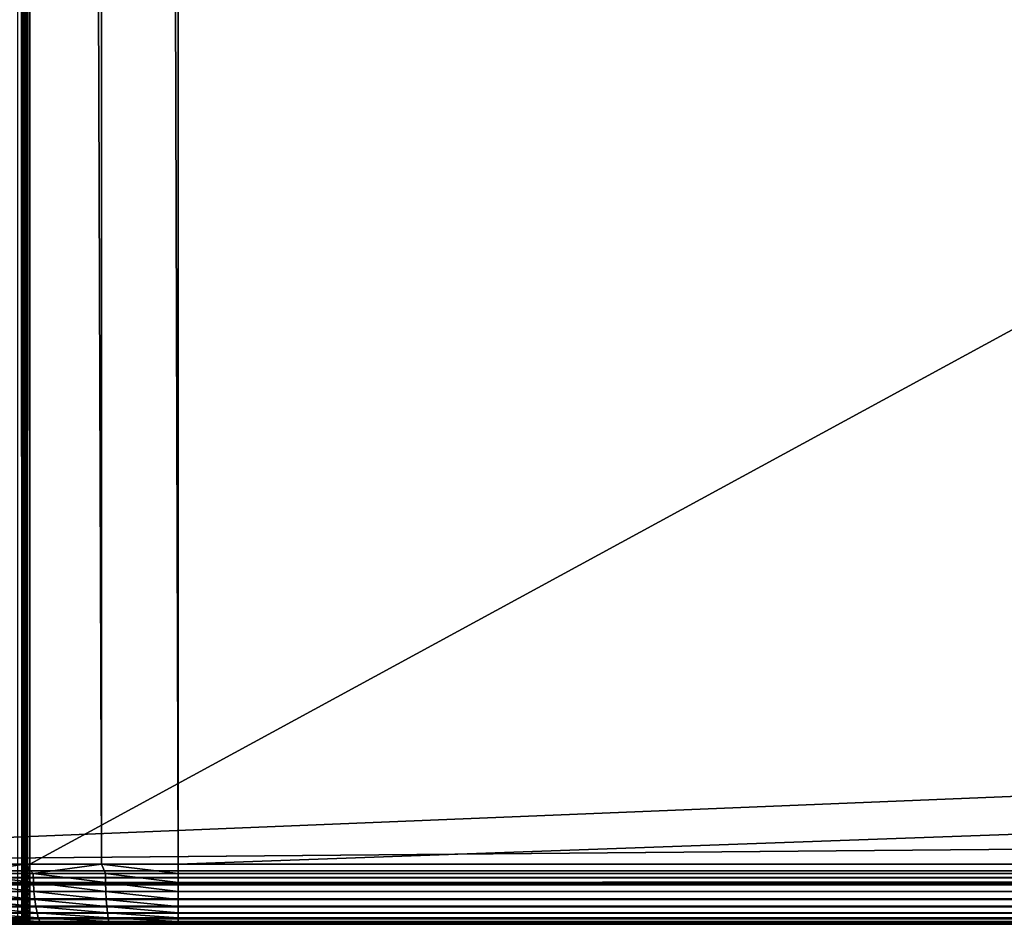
# Model space of a CAD drawing. Extents: x -547 to 547, y 0 to 578.
# Tile 10 of 256: x -529 to -504, y 0 to 23. Entities that reach past the tile are written whole.
import ezdxf

# ---------------------------------------------------------------- set-up
doc = ezdxf.new("R2010")
doc.units = 0
doc.header["$LTSCALE"] = 65.185185
for name, color, linetype in [('1', 7, 'CONTINUOUS'), ('148', 7, 'CONTINUOUS'), ('149', 7, 'CONTINUOUS'), ('20', 7, 'CONTINUOUS'), ('202', 7, 'CONTINUOUS'), ('214', 7, 'CONTINUOUS'), ('234', 7, 'CONTINUOUS'), ('235', 7, 'CONTINUOUS'), ('236', 7, 'CONTINUOUS'), ('3', 7, 'CONTINUOUS'), ('328', 7, 'CONTINUOUS'), ('331', 7, 'CONTINUOUS'), ('332', 7, 'CONTINUOUS'), ('335', 7, 'CONTINUOUS'), ('728', 7, 'CONTINUOUS'), ('729', 7, 'CONTINUOUS'), ('731', 7, 'CONTINUOUS')]:
    doc.layers.add(name, color=color, linetype=linetype)

msp = doc.modelspace()

# ---------------------------------------------------------------- linework, layer by layer
at = {"layer": '1', "color": 7, "linetype": 'CONTINUOUS'}
for points in [[(-529, 0, -50), (-528.7, 0, -50), (-545.5, 0, 41.4), (-529, 0, -50)], [(528.7, 0, -50), (530.5, 0, -50), (-545.5, 0, 41.4), (528.7, 0, -50)], [(528.7, 0, -50), (-545.5, 0, 41.4), (528.7, 0, -66.5), (528.7, 0, -50)], [(530.5, 0, -50), (545.5, 0, 41.4), (-545.5, 0, 41.4), (530.5, 0, -50)], [(-545.5, 0, 41.4), (-528.7, 0, -50), (528.7, 0, -66.5), (-545.5, 0, 41.4)], [(-528.7, 0, -50), (-528.7, 0, -66.5), (528.7, 0, -66.5), (-528.7, 0, -50)]]:
    msp.add_3dface(points, dxfattribs=at)
at = {"layer": '148', "color": 7, "linetype": 'CONTINUOUS'}
for points in [[(-528.9, 551.5, -50.2), (-528.9, 576.5, -50.2), (-528.9, 1.5, -67.8), (-528.9, 551.5, -50.2)], [(-528.9, 1.5, -67.8), (-528.9, 576.5, -50.2), (-528.9, 576.5, -67.8), (-528.9, 1.5, -67.8)], [(-528.9, 551.5, -50), (-528.9, 551.5, -50.2), (-528.9, 1.5, -67.8), (-528.9, 551.5, -50)], [(-528.9, 0.2, -50), (-528.9, 551.5, -50), (-528.9, 0.2, -66.5), (-528.9, 0.2, -50)], [(-528.9, 0.2, -66.5), (-528.9, 551.5, -50), (-528.9, 0.205, -66.613), (-528.9, 0.2, -66.5)], [(-528.9, 0.205, -66.613), (-528.9, 551.5, -50), (-528.9, 0.22, -66.725), (-528.9, 0.205, -66.613)], [(-528.9, 0.22, -66.725), (-528.9, 551.5, -50), (-528.9, 0.244, -66.836), (-528.9, 0.22, -66.725)], [(-528.9, 0.244, -66.836), (-528.9, 551.5, -50), (-528.9, 0.278, -66.944), (-528.9, 0.244, -66.836)], [(-528.9, 0.278, -66.944), (-528.9, 551.5, -50), (-528.9, 0.322, -67.049), (-528.9, 0.278, -66.944)], [(-528.9, 0.322, -67.049), (-528.9, 551.5, -50), (-528.9, 0.374, -67.15), (-528.9, 0.322, -67.049)], [(-528.9, 0.374, -67.15), (-528.9, 551.5, -50), (-528.9, 0.435, -67.246), (-528.9, 0.374, -67.15)], [(-528.9, 0.435, -67.246), (-528.9, 551.5, -50), (-528.9, 0.504, -67.336), (-528.9, 0.435, -67.246)], [(-528.9, 0.504, -67.336), (-528.9, 551.5, -50), (-528.9, 0.581, -67.419), (-528.9, 0.504, -67.336)], [(-528.9, 0.581, -67.419), (-528.9, 551.5, -50), (-528.9, 0.664, -67.496), (-528.9, 0.581, -67.419)], [(-528.9, 0.664, -67.496), (-528.9, 551.5, -50), (-528.9, 0.754, -67.565), (-528.9, 0.664, -67.496)], [(-528.9, 0.754, -67.565), (-528.9, 551.5, -50), (-528.9, 0.85, -67.626), (-528.9, 0.754, -67.565)], [(-528.9, 0.85, -67.626), (-528.9, 551.5, -50), (-528.9, 0.951, -67.678), (-528.9, 0.85, -67.626)], [(-528.9, 0.951, -67.678), (-528.9, 551.5, -50), (-528.9, 1.056, -67.722), (-528.9, 0.951, -67.678)], [(-528.9, 1.056, -67.722), (-528.9, 551.5, -50), (-528.9, 1.164, -67.756), (-528.9, 1.056, -67.722)], [(-528.9, 1.164, -67.756), (-528.9, 551.5, -50), (-528.9, 1.275, -67.78), (-528.9, 1.164, -67.756)], [(-528.9, 1.275, -67.78), (-528.9, 551.5, -50), (-528.9, 1.387, -67.795), (-528.9, 1.275, -67.78)], [(-528.9, 1.387, -67.795), (-528.9, 551.5, -50), (-528.9, 1.5, -67.8), (-528.9, 1.387, -67.795)]]:
    msp.add_3dface(points, dxfattribs=at)
at = {"layer": '149', "color": 7, "linetype": 'CONTINUOUS'}
for points in [[(-529, 551.5, -50), (-528.9, 551.5, -50), (-528.9, 0.2, -50), (-529, 551.5, -50)], [(-529, 0, -50), (-529, 551.5, -50), (-528.9, 0.2, -50), (-529, 0, -50)], [(-529, 0, -50), (-528.9, 0.2, -50), (-528.893, 0.148, -50), (-529, 0, -50)], [(-528.873, 0.1, -50), (-529, 0, -50), (-528.893, 0.148, -50), (-528.873, 0.1, -50)], [(-528.841, 0.059, -50), (-529, 0, -50), (-528.873, 0.1, -50), (-528.841, 0.059, -50)], [(-528.8, 0.027, -50), (-529, 0, -50), (-528.841, 0.059, -50), (-528.8, 0.027, -50)], [(-528.752, 0.007, -50), (-529, 0, -50), (-528.8, 0.027, -50), (-528.752, 0.007, -50)], [(-528.7, 0, -50), (-529, 0, -50), (-528.752, 0.007, -50), (-528.7, 0, -50)]]:
    msp.add_3dface(points, dxfattribs=at)
at = {"layer": '20', "color": 7, "linetype": 'CONTINUOUS'}
for points in [[(-530.5, 551.5, 42.9), (-545.5, 577.8, 42.9), (-349, 9.5, 42.9), (-530.5, 551.5, 42.9)], [(-545.5, 577.8, 42.9), (-545.5, 1.5, 42.9), (-349, 9.5, 42.9), (-545.5, 577.8, 42.9)], [(-372, 551.5, 42.9), (-530.5, 551.5, 42.9), (-349, 9.5, 42.9), (-372, 551.5, 42.9)], [(-545.5, 1.5, 42.9), (545.5, 1.5, 42.9), (-349, 9.5, 42.9), (-545.5, 1.5, 42.9)]]:
    msp.add_3dface(points, dxfattribs=at)
at = {"layer": '202', "color": 7, "linetype": 'CONTINUOUS'}
for points in [[(545.5, 1.5, 42.9), (-545.5, 1.5, 42.9), (-545.5, 1.332, 42.891), (545.5, 1.5, 42.9)], [(545.5, 1.5, 42.9), (-545.5, 1.332, 42.891), (545.5, 1.267, 42.882), (545.5, 1.5, 42.9)], [(-545.5, 1.332, 42.891), (-545.5, 1.266, 42.882), (545.5, 1.267, 42.882), (-545.5, 1.332, 42.891)], [(-545.5, 1.266, 42.882), (-545.5, 1.162, 42.861), (545.5, 1.267, 42.882), (-545.5, 1.266, 42.882)], [(545.5, 1.267, 42.882), (-545.5, 1.162, 42.861), (545.5, 1.038, 42.827), (545.5, 1.267, 42.882)], [(-545.5, 1.162, 42.861), (-545.5, 1.037, 42.827), (545.5, 1.038, 42.827), (-545.5, 1.162, 42.861)], [(-545.5, 1.037, 42.827), (-545.5, 0.989, 42.81), (545.5, 1.038, 42.827), (-545.5, 1.037, 42.827)], [(545.5, 1.038, 42.827), (-545.5, 0.989, 42.81), (545.5, 0.82, 42.737), (545.5, 1.038, 42.827)], [(-545.5, 0.989, 42.81), (-545.5, 0.814, 42.734), (545.5, 0.82, 42.737), (-545.5, 0.989, 42.81)], [(-545.5, 0.814, 42.734), (-545.5, 0.633, 42.624), (545.5, 0.82, 42.737), (-545.5, 0.814, 42.734)], [(545.5, 0.82, 42.737), (-545.5, 0.633, 42.624), (545.5, 0.619, 42.614), (545.5, 0.82, 42.737)], [(-545.5, 0.633, 42.624), (-545.5, 0.619, 42.614), (545.5, 0.619, 42.614), (-545.5, 0.633, 42.624)], [(-545.5, 0.619, 42.614), (-545.5, 0.452, 42.473), (545.5, 0.619, 42.614), (-545.5, 0.619, 42.614)], [(545.5, 0.619, 42.614), (-545.5, 0.452, 42.473), (545.5, 0.44, 42.461), (545.5, 0.619, 42.614)], [(-545.5, 0.452, 42.473), (-545.5, 0.44, 42.461), (545.5, 0.44, 42.461), (-545.5, 0.452, 42.473)], [(-545.5, 0.44, 42.461), (-545.5, 0.282, 42.275), (545.5, 0.287, 42.282), (-545.5, 0.44, 42.461)], [(545.5, 0.44, 42.461), (-545.5, 0.44, 42.461), (545.5, 0.287, 42.282), (545.5, 0.44, 42.461)], [(545.5, 0.287, 42.282), (-545.5, 0.282, 42.275), (545.5, 0.164, 42.081), (545.5, 0.287, 42.282)], [(-545.5, 0.282, 42.275), (-545.5, 0.164, 42.081), (545.5, 0.164, 42.081), (-545.5, 0.282, 42.275)], [(-545.5, 0.164, 42.081), (-545.5, 0.136, 42.023), (545.5, 0.164, 42.081), (-545.5, 0.164, 42.081)], [(545.5, 0.164, 42.081), (-545.5, 0.136, 42.023), (545.5, 0.073, 41.864), (545.5, 0.164, 42.081)], [(-545.5, 0.136, 42.023), (-545.5, 0.073, 41.864), (545.5, 0.073, 41.864), (-545.5, 0.136, 42.023)], [(-545.5, 0.035, 41.724), (-545.5, 0.018, 41.635), (545.5, 0.073, 41.864), (-545.5, 0.035, 41.724)], [(545.5, 0.073, 41.864), (-545.5, 0.018, 41.635), (545.5, 0.018, 41.635), (545.5, 0.073, 41.864)], [(-545.5, 0.073, 41.864), (-545.5, 0.035, 41.724), (545.5, 0.073, 41.864), (-545.5, 0.073, 41.864)], [(-545.5, 0, 41.4), (545.5, 0, 41.4), (545.5, 0.018, 41.635), (-545.5, 0, 41.4)], [(-545.5, 0.018, 41.635), (-545.5, 0, 41.4), (545.5, 0.018, 41.635), (-545.5, 0.018, 41.635)]]:
    msp.add_3dface(points, dxfattribs=at)
at = {"layer": '214', "color": 7, "linetype": 'CONTINUOUS'}
for points in [[(-528.7, 1.5, -68), (528.7, 1.5, -68), (528.7, 1.265, -67.982), (-528.7, 1.5, -68)], [(-528.7, 1.5, -68), (528.7, 1.265, -67.982), (-528.7, 1.265, -67.982), (-528.7, 1.5, -68)], [(528.7, 1.265, -67.982), (528.7, 1.036, -67.927), (-528.7, 1.265, -67.982), (528.7, 1.265, -67.982)], [(-528.7, 1.265, -67.982), (528.7, 1.036, -67.927), (-528.7, 1.036, -67.927), (-528.7, 1.265, -67.982)], [(528.7, 1.036, -67.927), (528.7, 0.819, -67.837), (-528.7, 1.036, -67.927), (528.7, 1.036, -67.927)], [(-528.7, 1.036, -67.927), (528.7, 0.819, -67.837), (-528.7, 0.819, -67.837), (-528.7, 1.036, -67.927)], [(528.7, 0.819, -67.837), (528.7, 0.618, -67.714), (-528.7, 0.819, -67.837), (528.7, 0.819, -67.837)], [(-528.7, 0.819, -67.837), (528.7, 0.618, -67.714), (-528.7, 0.618, -67.714), (-528.7, 0.819, -67.837)], [(528.7, 0.618, -67.714), (528.7, 0.439, -67.561), (-528.7, 0.618, -67.714), (528.7, 0.618, -67.714)], [(-528.7, 0.618, -67.714), (528.7, 0.439, -67.561), (-528.7, 0.439, -67.561), (-528.7, 0.618, -67.714)], [(528.7, 0.439, -67.561), (528.7, 0.286, -67.382), (-528.7, 0.439, -67.561), (528.7, 0.439, -67.561)], [(-528.7, 0.439, -67.561), (528.7, 0.286, -67.382), (-528.7, 0.286, -67.382), (-528.7, 0.439, -67.561)], [(528.7, 0.286, -67.382), (528.7, 0.163, -67.181), (-528.7, 0.286, -67.382), (528.7, 0.286, -67.382)], [(-528.7, 0.286, -67.382), (528.7, 0.163, -67.181), (-528.7, 0.163, -67.181), (-528.7, 0.286, -67.382)], [(528.7, 0.163, -67.181), (528.7, 0.073, -66.964), (-528.7, 0.163, -67.181), (528.7, 0.163, -67.181)], [(-528.7, 0.163, -67.181), (528.7, 0.073, -66.964), (-528.7, 0.073, -66.964), (-528.7, 0.163, -67.181)], [(528.7, 0.073, -66.964), (528.7, 0.018, -66.735), (-528.7, 0.073, -66.964), (528.7, 0.073, -66.964)], [(-528.7, 0.073, -66.964), (528.7, 0.018, -66.735), (-528.7, 0.018, -66.735), (-528.7, 0.073, -66.964)], [(528.7, 0, -66.5), (-528.7, 0, -66.5), (-528.7, 0.018, -66.735), (528.7, 0, -66.5)], [(528.7, 0.018, -66.735), (528.7, 0, -66.5), (-528.7, 0.018, -66.735), (528.7, 0.018, -66.735)]]:
    msp.add_3dface(points, dxfattribs=at)
at = {"layer": '234', "color": 7, "linetype": 'CONTINUOUS'}
for points in [[(-528.9, 0.2, -50), (-528.9, 0.2, -66.5), (-528.893, 0.148, -66.5), (-528.9, 0.2, -50)], [(-528.893, 0.148, -50), (-528.9, 0.2, -50), (-528.893, 0.148, -66.5), (-528.893, 0.148, -50)], [(-528.873, 0.1, -50), (-528.893, 0.148, -50), (-528.873, 0.1, -66.5), (-528.873, 0.1, -50)], [(-528.873, 0.1, -66.5), (-528.893, 0.148, -50), (-528.893, 0.148, -66.5), (-528.873, 0.1, -66.5)], [(-528.841, 0.059, -50), (-528.873, 0.1, -50), (-528.873, 0.1, -66.5), (-528.841, 0.059, -50)], [(-528.841, 0.059, -66.5), (-528.841, 0.059, -50), (-528.873, 0.1, -66.5), (-528.841, 0.059, -66.5)], [(-528.8, 0.027, -50), (-528.841, 0.059, -50), (-528.841, 0.059, -66.5), (-528.8, 0.027, -50)], [(-528.8, 0.027, -66.5), (-528.8, 0.027, -50), (-528.841, 0.059, -66.5), (-528.8, 0.027, -66.5)], [(-528.752, 0.007, -50), (-528.8, 0.027, -50), (-528.8, 0.027, -66.5), (-528.752, 0.007, -50)], [(-528.752, 0.007, -66.5), (-528.752, 0.007, -50), (-528.8, 0.027, -66.5), (-528.752, 0.007, -66.5)], [(-528.7, 0, -50), (-528.752, 0.007, -50), (-528.7, 0, -66.5), (-528.7, 0, -50)], [(-528.7, 0, -66.5), (-528.752, 0.007, -50), (-528.752, 0.007, -66.5), (-528.7, 0, -66.5)]]:
    msp.add_3dface(points, dxfattribs=at)
at = {"layer": '235', "color": 7, "linetype": 'CONTINUOUS'}
for points in [[(-528.9, 1.387, -67.795), (-528.9, 1.5, -67.8), (-528.893, 1.308, -67.838), (-528.9, 1.387, -67.795)], [(-528.9, 1.5, -67.8), (-528.893, 1.5, -67.852), (-528.893, 1.308, -67.838), (-528.9, 1.5, -67.8)], [(-528.893, 1.5, -67.852), (-528.873, 1.5, -67.9), (-528.873, 1.301, -67.886), (-528.893, 1.5, -67.852)], [(-528.893, 1.5, -67.852), (-528.873, 1.301, -67.886), (-528.893, 1.308, -67.838), (-528.893, 1.5, -67.852)], [(-528.873, 1.5, -67.9), (-528.841, 1.5, -67.941), (-528.841, 1.295, -67.927), (-528.873, 1.5, -67.9)], [(-528.873, 1.5, -67.9), (-528.841, 1.295, -67.927), (-528.873, 1.301, -67.886), (-528.873, 1.5, -67.9)], [(-528.841, 1.5, -67.941), (-528.8, 1.5, -67.973), (-528.8, 1.29, -67.958), (-528.841, 1.5, -67.941)], [(-528.841, 1.5, -67.941), (-528.8, 1.29, -67.958), (-528.841, 1.295, -67.927), (-528.841, 1.5, -67.941)], [(-528.8, 1.5, -67.973), (-528.752, 1.5, -67.993), (-528.752, 1.287, -67.978), (-528.8, 1.5, -67.973)], [(-528.8, 1.5, -67.973), (-528.752, 1.287, -67.978), (-528.8, 1.29, -67.958), (-528.8, 1.5, -67.973)], [(-528.7, 1.5, -68), (-528.7, 1.265, -67.982), (-528.752, 1.5, -67.993), (-528.7, 1.5, -68)], [(-528.752, 1.5, -67.993), (-528.7, 1.265, -67.982), (-528.752, 1.287, -67.978), (-528.752, 1.5, -67.993)], [(-528.9, 1.275, -67.78), (-528.9, 1.387, -67.795), (-528.893, 1.308, -67.838), (-528.9, 1.275, -67.78)], [(-528.9, 1.275, -67.78), (-528.893, 1.308, -67.838), (-528.893, 1.119, -67.797), (-528.9, 1.275, -67.78)], [(-528.9, 1.164, -67.756), (-528.9, 1.275, -67.78), (-528.893, 1.119, -67.797), (-528.9, 1.164, -67.756)], [(-528.873, 1.301, -67.886), (-528.873, 1.106, -67.843), (-528.893, 1.308, -67.838), (-528.873, 1.301, -67.886)], [(-528.893, 1.308, -67.838), (-528.873, 1.106, -67.843), (-528.893, 1.119, -67.797), (-528.893, 1.308, -67.838)], [(-528.841, 1.295, -67.927), (-528.841, 1.094, -67.883), (-528.873, 1.301, -67.886), (-528.841, 1.295, -67.927)], [(-528.873, 1.301, -67.886), (-528.841, 1.094, -67.883), (-528.873, 1.106, -67.843), (-528.873, 1.301, -67.886)], [(-528.8, 1.29, -67.958), (-528.8, 1.085, -67.914), (-528.841, 1.295, -67.927), (-528.8, 1.29, -67.958)], [(-528.841, 1.295, -67.927), (-528.8, 1.085, -67.914), (-528.841, 1.094, -67.883), (-528.841, 1.295, -67.927)], [(-528.752, 1.287, -67.978), (-528.752, 1.079, -67.933), (-528.8, 1.29, -67.958), (-528.752, 1.287, -67.978)], [(-528.8, 1.29, -67.958), (-528.752, 1.079, -67.933), (-528.8, 1.085, -67.914), (-528.8, 1.29, -67.958)], [(-528.752, 1.287, -67.978), (-528.7, 1.265, -67.982), (-528.752, 1.079, -67.933), (-528.752, 1.287, -67.978)], [(-528.7, 1.265, -67.982), (-528.7, 1.036, -67.927), (-528.752, 1.079, -67.933), (-528.7, 1.265, -67.982)], [(-528.9, 1.056, -67.722), (-528.9, 1.164, -67.756), (-528.893, 1.119, -67.797), (-528.9, 1.056, -67.722)], [(-528.9, 1.056, -67.722), (-528.893, 1.119, -67.797), (-528.893, 0.938, -67.73), (-528.9, 1.056, -67.722)], [(-528.9, 0.951, -67.678), (-528.9, 1.056, -67.722), (-528.893, 0.938, -67.73), (-528.9, 0.951, -67.678)], [(-528.873, 1.106, -67.843), (-528.873, 0.918, -67.774), (-528.893, 1.119, -67.797), (-528.873, 1.106, -67.843)], [(-528.893, 1.119, -67.797), (-528.873, 0.918, -67.774), (-528.893, 0.938, -67.73), (-528.893, 1.119, -67.797)], [(-528.841, 1.094, -67.883), (-528.841, 0.901, -67.811), (-528.873, 1.106, -67.843), (-528.841, 1.094, -67.883)], [(-528.873, 1.106, -67.843), (-528.841, 0.901, -67.811), (-528.873, 0.918, -67.774), (-528.873, 1.106, -67.843)], [(-528.8, 1.085, -67.914), (-528.8, 0.888, -67.84), (-528.841, 1.094, -67.883), (-528.8, 1.085, -67.914)], [(-528.841, 1.094, -67.883), (-528.8, 0.888, -67.84), (-528.841, 0.901, -67.811), (-528.841, 1.094, -67.883)], [(-528.752, 1.079, -67.933), (-528.752, 0.88, -67.858), (-528.8, 1.085, -67.914), (-528.752, 1.079, -67.933)], [(-528.8, 1.085, -67.914), (-528.752, 0.88, -67.858), (-528.8, 0.888, -67.84), (-528.8, 1.085, -67.914)], [(-528.752, 1.079, -67.933), (-528.7, 1.036, -67.927), (-528.752, 0.88, -67.858), (-528.752, 1.079, -67.933)], [(-528.7, 1.036, -67.927), (-528.7, 0.819, -67.837), (-528.752, 0.88, -67.858), (-528.7, 1.036, -67.927)], [(-528.9, 0.85, -67.626), (-528.9, 0.951, -67.678), (-528.893, 0.769, -67.637), (-528.9, 0.85, -67.626)], [(-528.9, 0.951, -67.678), (-528.893, 0.938, -67.73), (-528.893, 0.769, -67.637), (-528.9, 0.951, -67.678)], [(-528.9, 0.754, -67.565), (-528.9, 0.85, -67.626), (-528.893, 0.769, -67.637), (-528.9, 0.754, -67.565)], [(-528.9, 0.754, -67.565), (-528.893, 0.769, -67.637), (-528.893, 0.615, -67.522), (-528.9, 0.754, -67.565)], [(-528.9, 0.664, -67.496), (-528.9, 0.754, -67.565), (-528.893, 0.615, -67.522), (-528.9, 0.664, -67.496)], [(-528.873, 0.918, -67.774), (-528.873, 0.743, -67.678), (-528.893, 0.938, -67.73), (-528.873, 0.918, -67.774)], [(-528.893, 0.938, -67.73), (-528.873, 0.743, -67.678), (-528.893, 0.769, -67.637), (-528.893, 0.938, -67.73)], [(-528.873, 0.743, -67.678), (-528.873, 0.583, -67.558), (-528.893, 0.769, -67.637), (-528.873, 0.743, -67.678)], [(-528.893, 0.769, -67.637), (-528.873, 0.583, -67.558), (-528.893, 0.615, -67.522), (-528.893, 0.769, -67.637)], [(-528.841, 0.901, -67.811), (-528.841, 0.721, -67.713), (-528.873, 0.918, -67.774), (-528.841, 0.901, -67.811)], [(-528.873, 0.918, -67.774), (-528.841, 0.721, -67.713), (-528.873, 0.743, -67.678), (-528.873, 0.918, -67.774)], [(-528.841, 0.721, -67.713), (-528.841, 0.556, -67.589), (-528.873, 0.743, -67.678), (-528.841, 0.721, -67.713)], [(-528.873, 0.743, -67.678), (-528.841, 0.556, -67.589), (-528.873, 0.583, -67.558), (-528.873, 0.743, -67.678)], [(-528.8, 0.888, -67.84), (-528.8, 0.703, -67.739), (-528.841, 0.901, -67.811), (-528.8, 0.888, -67.84)], [(-528.841, 0.901, -67.811), (-528.8, 0.703, -67.739), (-528.841, 0.721, -67.713), (-528.841, 0.901, -67.811)], [(-528.752, 0.88, -67.858), (-528.752, 0.693, -67.756), (-528.8, 0.888, -67.84), (-528.752, 0.88, -67.858)], [(-528.8, 0.888, -67.84), (-528.752, 0.693, -67.756), (-528.8, 0.703, -67.739), (-528.8, 0.888, -67.84)], [(-528.752, 0.88, -67.858), (-528.7, 0.819, -67.837), (-528.752, 0.693, -67.756), (-528.752, 0.88, -67.858)], [(-528.7, 0.819, -67.837), (-528.7, 0.618, -67.714), (-528.752, 0.693, -67.756), (-528.7, 0.819, -67.837)], [(-528.9, 0.581, -67.419), (-528.9, 0.664, -67.496), (-528.893, 0.615, -67.522), (-528.9, 0.581, -67.419)], [(-528.9, 0.581, -67.419), (-528.893, 0.615, -67.522), (-528.893, 0.478, -67.385), (-528.9, 0.581, -67.419)], [(-528.9, 0.504, -67.336), (-528.9, 0.581, -67.419), (-528.893, 0.478, -67.385), (-528.9, 0.504, -67.336)], [(-528.9, 0.435, -67.246), (-528.9, 0.504, -67.336), (-528.893, 0.363, -67.231), (-528.9, 0.435, -67.246)], [(-528.9, 0.504, -67.336), (-528.893, 0.478, -67.385), (-528.893, 0.363, -67.231), (-528.9, 0.504, -67.336)], [(-528.873, 0.583, -67.558), (-528.873, 0.442, -67.417), (-528.893, 0.615, -67.522), (-528.873, 0.583, -67.558)], [(-528.893, 0.615, -67.522), (-528.873, 0.442, -67.417), (-528.893, 0.478, -67.385), (-528.893, 0.615, -67.522)], [(-528.841, 0.556, -67.589), (-528.841, 0.411, -67.444), (-528.873, 0.583, -67.558), (-528.841, 0.556, -67.589)], [(-528.873, 0.583, -67.558), (-528.841, 0.411, -67.444), (-528.873, 0.442, -67.417), (-528.873, 0.583, -67.558)], [(-528.8, 0.703, -67.739), (-528.8, 0.535, -67.613), (-528.841, 0.721, -67.713), (-528.8, 0.703, -67.739)], [(-528.841, 0.721, -67.713), (-528.8, 0.535, -67.613), (-528.841, 0.556, -67.589), (-528.841, 0.721, -67.713)], [(-528.8, 0.535, -67.613), (-528.8, 0.387, -67.465), (-528.841, 0.556, -67.589), (-528.8, 0.535, -67.613)], [(-528.841, 0.556, -67.589), (-528.8, 0.387, -67.465), (-528.841, 0.411, -67.444), (-528.841, 0.556, -67.589)], [(-528.752, 0.693, -67.756), (-528.752, 0.522, -67.629), (-528.8, 0.703, -67.739), (-528.752, 0.693, -67.756)], [(-528.8, 0.703, -67.739), (-528.752, 0.522, -67.629), (-528.8, 0.535, -67.613), (-528.8, 0.703, -67.739)], [(-528.752, 0.522, -67.629), (-528.752, 0.371, -67.478), (-528.8, 0.535, -67.613), (-528.752, 0.522, -67.629)], [(-528.8, 0.535, -67.613), (-528.752, 0.371, -67.478), (-528.8, 0.387, -67.465), (-528.8, 0.535, -67.613)], [(-528.752, 0.693, -67.756), (-528.7, 0.618, -67.714), (-528.752, 0.522, -67.629), (-528.752, 0.693, -67.756)], [(-528.7, 0.618, -67.714), (-528.7, 0.439, -67.561), (-528.752, 0.522, -67.629), (-528.7, 0.618, -67.714)], [(-528.752, 0.522, -67.629), (-528.7, 0.439, -67.561), (-528.752, 0.371, -67.478), (-528.752, 0.522, -67.629)], [(-528.9, 0.374, -67.15), (-528.9, 0.435, -67.246), (-528.893, 0.363, -67.231), (-528.9, 0.374, -67.15)], [(-528.9, 0.322, -67.049), (-528.9, 0.374, -67.15), (-528.893, 0.27, -67.062), (-528.9, 0.322, -67.049)], [(-528.9, 0.374, -67.15), (-528.893, 0.363, -67.231), (-528.893, 0.27, -67.062), (-528.9, 0.374, -67.15)], [(-528.9, 0.278, -66.944), (-528.9, 0.322, -67.049), (-528.893, 0.27, -67.062), (-528.9, 0.278, -66.944)], [(-528.9, 0.244, -66.836), (-528.9, 0.278, -66.944), (-528.893, 0.203, -66.881), (-528.9, 0.244, -66.836)], [(-528.9, 0.278, -66.944), (-528.893, 0.27, -67.062), (-528.893, 0.203, -66.881), (-528.9, 0.278, -66.944)], [(-528.873, 0.442, -67.417), (-528.873, 0.322, -67.257), (-528.893, 0.478, -67.385), (-528.873, 0.442, -67.417)], [(-528.893, 0.478, -67.385), (-528.873, 0.322, -67.257), (-528.893, 0.363, -67.231), (-528.893, 0.478, -67.385)], [(-528.873, 0.322, -67.257), (-528.873, 0.226, -67.082), (-528.893, 0.363, -67.231), (-528.873, 0.322, -67.257)], [(-528.893, 0.363, -67.231), (-528.873, 0.226, -67.082), (-528.893, 0.27, -67.062), (-528.893, 0.363, -67.231)], [(-528.873, 0.226, -67.082), (-528.873, 0.157, -66.894), (-528.893, 0.27, -67.062), (-528.873, 0.226, -67.082)], [(-528.893, 0.27, -67.062), (-528.873, 0.157, -66.894), (-528.893, 0.203, -66.881), (-528.893, 0.27, -67.062)], [(-528.841, 0.411, -67.444), (-528.841, 0.287, -67.279), (-528.873, 0.442, -67.417), (-528.841, 0.411, -67.444)], [(-528.873, 0.442, -67.417), (-528.841, 0.287, -67.279), (-528.873, 0.322, -67.257), (-528.873, 0.442, -67.417)], [(-528.841, 0.287, -67.279), (-528.841, 0.189, -67.099), (-528.873, 0.322, -67.257), (-528.841, 0.287, -67.279)], [(-528.873, 0.322, -67.257), (-528.841, 0.189, -67.099), (-528.873, 0.226, -67.082), (-528.873, 0.322, -67.257)], [(-528.8, 0.387, -67.465), (-528.8, 0.261, -67.297), (-528.841, 0.411, -67.444), (-528.8, 0.387, -67.465)], [(-528.841, 0.411, -67.444), (-528.8, 0.261, -67.297), (-528.841, 0.287, -67.279), (-528.841, 0.411, -67.444)], [(-528.8, 0.261, -67.297), (-528.8, 0.16, -67.112), (-528.841, 0.287, -67.279), (-528.8, 0.261, -67.297)], [(-528.841, 0.287, -67.279), (-528.8, 0.16, -67.112), (-528.841, 0.189, -67.099), (-528.841, 0.287, -67.279)], [(-528.752, 0.371, -67.478), (-528.752, 0.244, -67.307), (-528.8, 0.387, -67.465), (-528.752, 0.371, -67.478)], [(-528.8, 0.387, -67.465), (-528.752, 0.244, -67.307), (-528.8, 0.261, -67.297), (-528.8, 0.387, -67.465)], [(-528.752, 0.244, -67.307), (-528.752, 0.142, -67.12), (-528.8, 0.261, -67.297), (-528.752, 0.244, -67.307)], [(-528.8, 0.261, -67.297), (-528.752, 0.142, -67.12), (-528.8, 0.16, -67.112), (-528.8, 0.261, -67.297)], [(-528.7, 0.439, -67.561), (-528.7, 0.286, -67.382), (-528.752, 0.371, -67.478), (-528.7, 0.439, -67.561)], [(-528.752, 0.371, -67.478), (-528.7, 0.286, -67.382), (-528.752, 0.244, -67.307), (-528.752, 0.371, -67.478)], [(-528.7, 0.286, -67.382), (-528.7, 0.163, -67.181), (-528.752, 0.244, -67.307), (-528.7, 0.286, -67.382)], [(-528.9, 0.22, -66.725), (-528.9, 0.244, -66.836), (-528.893, 0.162, -66.692), (-528.9, 0.22, -66.725)], [(-528.9, 0.244, -66.836), (-528.893, 0.203, -66.881), (-528.893, 0.162, -66.692), (-528.9, 0.244, -66.836)], [(-528.9, 0.205, -66.613), (-528.9, 0.22, -66.725), (-528.893, 0.162, -66.692), (-528.9, 0.205, -66.613)], [(-528.9, 0.2, -66.5), (-528.9, 0.205, -66.613), (-528.893, 0.148, -66.5), (-528.9, 0.2, -66.5)], [(-528.9, 0.205, -66.613), (-528.893, 0.162, -66.692), (-528.893, 0.148, -66.5), (-528.9, 0.205, -66.613)], [(-528.873, 0.157, -66.894), (-528.873, 0.114, -66.699), (-528.893, 0.203, -66.881), (-528.873, 0.157, -66.894)], [(-528.893, 0.203, -66.881), (-528.873, 0.114, -66.699), (-528.893, 0.162, -66.692), (-528.893, 0.203, -66.881)], [(-528.873, 0.114, -66.699), (-528.873, 0.1, -66.5), (-528.893, 0.162, -66.692), (-528.873, 0.114, -66.699)], [(-528.893, 0.162, -66.692), (-528.873, 0.1, -66.5), (-528.893, 0.148, -66.5), (-528.893, 0.162, -66.692)], [(-528.841, 0.189, -67.099), (-528.841, 0.117, -66.906), (-528.873, 0.226, -67.082), (-528.841, 0.189, -67.099)], [(-528.873, 0.226, -67.082), (-528.841, 0.117, -66.906), (-528.873, 0.157, -66.894), (-528.873, 0.226, -67.082)], [(-528.841, 0.117, -66.906), (-528.841, 0.073, -66.705), (-528.873, 0.157, -66.894), (-528.841, 0.117, -66.906)], [(-528.873, 0.157, -66.894), (-528.841, 0.073, -66.705), (-528.873, 0.114, -66.699), (-528.873, 0.157, -66.894)], [(-528.841, 0.073, -66.705), (-528.841, 0.059, -66.5), (-528.873, 0.114, -66.699), (-528.841, 0.073, -66.705)], [(-528.873, 0.114, -66.699), (-528.841, 0.059, -66.5), (-528.873, 0.1, -66.5), (-528.873, 0.114, -66.699)], [(-528.8, 0.16, -67.112), (-528.8, 0.086, -66.915), (-528.841, 0.189, -67.099), (-528.8, 0.16, -67.112)], [(-528.841, 0.189, -67.099), (-528.8, 0.086, -66.915), (-528.841, 0.117, -66.906), (-528.841, 0.189, -67.099)], [(-528.8, 0.086, -66.915), (-528.8, 0.042, -66.71), (-528.841, 0.117, -66.906), (-528.8, 0.086, -66.915)], [(-528.841, 0.117, -66.906), (-528.8, 0.042, -66.71), (-528.841, 0.073, -66.705), (-528.841, 0.117, -66.906)], [(-528.8, 0.042, -66.71), (-528.8, 0.027, -66.5), (-528.841, 0.073, -66.705), (-528.8, 0.042, -66.71)], [(-528.841, 0.073, -66.705), (-528.8, 0.027, -66.5), (-528.841, 0.059, -66.5), (-528.841, 0.073, -66.705)], [(-528.752, 0.142, -67.12), (-528.752, 0.067, -66.921), (-528.8, 0.16, -67.112), (-528.752, 0.142, -67.12)], [(-528.8, 0.16, -67.112), (-528.752, 0.067, -66.921), (-528.8, 0.086, -66.915), (-528.8, 0.16, -67.112)], [(-528.752, 0.067, -66.921), (-528.752, 0.022, -66.713), (-528.8, 0.086, -66.915), (-528.752, 0.067, -66.921)], [(-528.8, 0.086, -66.915), (-528.752, 0.022, -66.713), (-528.8, 0.042, -66.71), (-528.8, 0.086, -66.915)], [(-528.752, 0.022, -66.713), (-528.752, 0.007, -66.5), (-528.8, 0.042, -66.71), (-528.752, 0.022, -66.713)], [(-528.8, 0.042, -66.71), (-528.752, 0.007, -66.5), (-528.8, 0.027, -66.5), (-528.8, 0.042, -66.71)], [(-528.752, 0.244, -67.307), (-528.7, 0.163, -67.181), (-528.752, 0.142, -67.12), (-528.752, 0.244, -67.307)], [(-528.7, 0.163, -67.181), (-528.7, 0.073, -66.964), (-528.752, 0.142, -67.12), (-528.7, 0.163, -67.181)], [(-528.752, 0.142, -67.12), (-528.7, 0.073, -66.964), (-528.752, 0.067, -66.921), (-528.752, 0.142, -67.12)], [(-528.7, 0.073, -66.964), (-528.7, 0.018, -66.735), (-528.752, 0.067, -66.921), (-528.7, 0.073, -66.964)], [(-528.752, 0.067, -66.921), (-528.7, 0.018, -66.735), (-528.752, 0.022, -66.713), (-528.752, 0.067, -66.921)], [(-528.7, 0.018, -66.735), (-528.7, 0, -66.5), (-528.752, 0.022, -66.713), (-528.7, 0.018, -66.735)], [(-528.752, 0.022, -66.713), (-528.7, 0, -66.5), (-528.752, 0.007, -66.5), (-528.752, 0.022, -66.713)]]:
    msp.add_3dface(points, dxfattribs=at)
at = {"layer": '236', "color": 7, "linetype": 'CONTINUOUS'}
for points in [[(-528.9, 1.5, -67.8), (-528.9, 576.5, -67.8), (-528.893, 576.5, -67.852), (-528.9, 1.5, -67.8)], [(-528.9, 1.5, -67.8), (-528.893, 576.5, -67.852), (-528.893, 1.5, -67.852), (-528.9, 1.5, -67.8)], [(-528.893, 576.5, -67.852), (-528.873, 576.5, -67.9), (-528.893, 1.5, -67.852), (-528.893, 576.5, -67.852)], [(-528.893, 1.5, -67.852), (-528.873, 576.5, -67.9), (-528.873, 1.5, -67.9), (-528.893, 1.5, -67.852)], [(-528.873, 576.5, -67.9), (-528.841, 576.5, -67.941), (-528.873, 1.5, -67.9), (-528.873, 576.5, -67.9)], [(-528.873, 1.5, -67.9), (-528.841, 576.5, -67.941), (-528.841, 1.5, -67.941), (-528.873, 1.5, -67.9)], [(-528.841, 576.5, -67.941), (-528.8, 576.5, -67.973), (-528.841, 1.5, -67.941), (-528.841, 576.5, -67.941)], [(-528.841, 1.5, -67.941), (-528.8, 576.5, -67.973), (-528.8, 1.5, -67.973), (-528.841, 1.5, -67.941)], [(-528.8, 576.5, -67.973), (-528.752, 576.5, -67.993), (-528.8, 1.5, -67.973), (-528.8, 576.5, -67.973)], [(-528.8, 1.5, -67.973), (-528.752, 576.5, -67.993), (-528.752, 1.5, -67.993), (-528.8, 1.5, -67.973)], [(-528.7, 576.5, -68), (-528.7, 1.5, -68), (-528.752, 1.5, -67.993), (-528.7, 576.5, -68)], [(-528.752, 576.5, -67.993), (-528.7, 576.5, -68), (-528.752, 1.5, -67.993), (-528.752, 576.5, -67.993)]]:
    msp.add_3dface(points, dxfattribs=at)
at = {"layer": '3', "color": 7, "linetype": 'CONTINUOUS'}
for points in [[(528.7, 1.5, -68), (-528.7, 1.5, -68), (528.7, 576.5, -68), (528.7, 1.5, -68)], [(528.7, 576.5, -68), (-528.7, 1.5, -68), (-528.7, 576.5, -68), (528.7, 576.5, -68)]]:
    msp.add_3dface(points, dxfattribs=at)
at = {"layer": '328', "color": 7, "linetype": 'CONTINUOUS'}
for points in [[(-545.5, 0, 46), (-545.5, 0, 44.5), (545.5, 0, 44.5), (-545.5, 0, 46)], [(-545.422, 0, 47.784), (-545.5, 0, 46), (545.5, 0, 44.5), (-545.422, 0, 47.784)], [(-545.189, 0, 49.558), (-545.422, 0, 47.784), (545.5, 0, 44.5), (-545.189, 0, 49.558)], [(-544.802, 0, 51.304), (-545.189, 0, 49.558), (545.5, 0, 44.5), (-544.802, 0, 51.304)], [(-544.264, 0, 53.01), (-544.802, 0, 51.304), (545.5, 0, 44.5), (-544.264, 0, 53.01)], [(-543.58, 0, 54.663), (-544.264, 0, 53.01), (545.5, 0, 44.5), (-543.58, 0, 54.663)], [(-542.754, 0, 56.249), (-543.58, 0, 54.663), (545.5, 0, 44.5), (-542.754, 0, 56.249)], [(-541.793, 0, 57.758), (-542.754, 0, 56.249), (545.5, 0, 44.5), (-541.793, 0, 57.758)], [(-540.704, 0, 59.177), (-541.793, 0, 57.758), (545.5, 0, 44.5), (-540.704, 0, 59.177)], [(-539.496, 0, 60.496), (-540.704, 0, 59.177), (545.5, 0, 44.5), (-539.496, 0, 60.496)], [(-538.177, 0, 61.704), (-539.496, 0, 60.496), (545.5, 0, 44.5), (-538.177, 0, 61.704)], [(-536.758, 0, 62.793), (-538.177, 0, 61.704), (545.5, 0, 44.5), (-536.758, 0, 62.793)], [(-535.249, 0, 63.754), (-536.758, 0, 62.793), (545.5, 0, 44.5), (-535.249, 0, 63.754)], [(-533.663, 0, 64.58), (-535.249, 0, 63.754), (545.5, 0, 44.5), (-533.663, 0, 64.58)], [(-532.01, 0, 65.264), (-533.663, 0, 64.58), (545.5, 0, 44.5), (-532.01, 0, 65.264)], [(-530.304, 0, 65.802), (-532.01, 0, 65.264), (545.5, 0, 44.5), (-530.304, 0, 65.802)], [(-528.558, 0, 66.189), (-530.304, 0, 65.802), (545.5, 0, 44.5), (-528.558, 0, 66.189)], [(-526.784, 0, 66.422), (-528.558, 0, 66.189), (545.5, 0, 44.5), (-526.784, 0, 66.422)], [(-525, 0, 66.5), (-526.784, 0, 66.422), (545.5, 0, 44.5), (-525, 0, 66.5)], [(0, 0, 66.5), (-525, 0, 66.5), (545.5, 0, 44.5), (0, 0, 66.5)]]:
    msp.add_3dface(points, dxfattribs=at)
at = {"layer": '331', "color": 7, "linetype": 'CONTINUOUS'}
for points in [[(-528.82, 576.5, 67.666), (-530.694, 576.5, 67.25), (-528.82, 1.5, 67.666), (-528.82, 576.5, 67.666)], [(-528.82, 1.5, 67.666), (-530.694, 576.5, 67.25), (-530.694, 1.5, 67.25), (-528.82, 1.5, 67.666)], [(-526.917, 576.5, 67.916), (-528.82, 576.5, 67.666), (-526.917, 1.5, 67.916), (-526.917, 576.5, 67.916)], [(-526.917, 1.5, 67.916), (-528.82, 576.5, 67.666), (-528.82, 1.5, 67.666), (-526.917, 1.5, 67.916)], [(-525, 576.5, 68), (-526.917, 576.5, 67.916), (-525, 1.5, 68), (-525, 576.5, 68)], [(-525, 1.5, 68), (-526.917, 576.5, 67.916), (-526.917, 1.5, 67.916), (-525, 1.5, 68)]]:
    msp.add_3dface(points, dxfattribs=at)
at = {"layer": '332', "color": 7, "linetype": 'CONTINUOUS'}
for points in [[(-525, 576.5, 68), (-525, 1.5, 68), (-229.5, 12, 68), (-525, 576.5, 68)], [(-525, 576.5, 68), (-229.5, 12, 68), (-229.5, 29, 68), (-525, 576.5, 68)], [(-229.5, 12, 68), (-525, 1.5, 68), (0, 1.5, 68), (-229.5, 12, 68)]]:
    msp.add_3dface(points, dxfattribs=at)
at = {"layer": '335', "color": 7, "linetype": 'CONTINUOUS'}
for points in [[(-545.5, 576.5, 43), (-349, 551.5, 43), (-545.5, 1.5, 43), (-545.5, 576.5, 43)], [(-349, 551.5, 43), (-349, 9.5, 43), (-545.5, 1.5, 43), (-349, 551.5, 43)], [(-349, 9.5, 43), (349, 9.5, 43), (-545.5, 1.5, 43), (-349, 9.5, 43)], [(-545.5, 1.5, 43), (349, 9.5, 43), (545.5, 1.5, 43), (-545.5, 1.5, 43)]]:
    msp.add_3dface(points, dxfattribs=at)
at = {"layer": '728', "color": 7, "linetype": 'CONTINUOUS'}
for points in [[(0, 1.5, 68), (-525, 1.5, 68), (-525, 1.267, 67.982), (0, 1.5, 68)], [(-525, 1.267, 67.982), (-525, 1.038, 67.927), (0, 1.5, 68), (-525, 1.267, 67.982)], [(-525, 1.038, 67.927), (525, 1.038, 67.927), (0, 1.5, 68), (-525, 1.038, 67.927)], [(-525, 1.038, 67.927), (-525, 0.82, 67.837), (525, 1.038, 67.927), (-525, 1.038, 67.927)], [(525, 1.038, 67.927), (-525, 0.82, 67.837), (525, 0.82, 67.837), (525, 1.038, 67.927)], [(-525, 0.82, 67.837), (-525, 0.619, 67.714), (525, 0.82, 67.837), (-525, 0.82, 67.837)], [(525, 0.82, 67.837), (-525, 0.619, 67.714), (525, 0.619, 67.714), (525, 0.82, 67.837)], [(-525, 0.619, 67.714), (-525, 0.44, 67.561), (525, 0.619, 67.714), (-525, 0.619, 67.714)], [(525, 0.619, 67.714), (-525, 0.44, 67.561), (525, 0.44, 67.561), (525, 0.619, 67.714)], [(-525, 0.44, 67.561), (-525, 0.287, 67.382), (525, 0.44, 67.561), (-525, 0.44, 67.561)], [(525, 0.44, 67.561), (-525, 0.287, 67.382), (525, 0.287, 67.382), (525, 0.44, 67.561)], [(-525, 0.287, 67.382), (-525, 0.164, 67.181), (525, 0.287, 67.382), (-525, 0.287, 67.382)], [(525, 0.287, 67.382), (-525, 0.164, 67.181), (525, 0.164, 67.181), (525, 0.287, 67.382)], [(-525, 0.164, 67.181), (-525, 0.073, 66.964), (525, 0.164, 67.181), (-525, 0.164, 67.181)], [(525, 0.164, 67.181), (-525, 0.073, 66.964), (525, 0.073, 66.964), (525, 0.164, 67.181)], [(-525, 0.018, 66.735), (0, 0, 66.5), (-525, 0.073, 66.964), (-525, 0.018, 66.735)], [(525, 0.073, 66.964), (-525, 0.073, 66.964), (0, 0, 66.5), (525, 0.073, 66.964)], [(-525, 0, 66.5), (0, 0, 66.5), (-525, 0.018, 66.735), (-525, 0, 66.5)]]:
    msp.add_3dface(points, dxfattribs=at)
at = {"layer": '729', "color": 7, "linetype": 'CONTINUOUS'}
for points in [[(-528.82, 1.5, 67.666), (-530.694, 1.5, 67.25), (-530.396, 1.267, 67.309), (-528.82, 1.5, 67.666)], [(-528.82, 1.5, 67.666), (-530.396, 1.267, 67.309), (-528.618, 1.267, 67.682), (-528.82, 1.5, 67.666)], [(-526.917, 1.5, 67.916), (-528.82, 1.5, 67.666), (-528.618, 1.267, 67.682), (-526.917, 1.5, 67.916)], [(-526.917, 1.5, 67.916), (-528.618, 1.267, 67.682), (-526.815, 1.267, 67.907), (-526.917, 1.5, 67.916)], [(-525, 1.5, 68), (-526.917, 1.5, 67.916), (-525, 1.267, 67.982), (-525, 1.5, 68)], [(-526.917, 1.5, 67.916), (-526.815, 1.267, 67.907), (-525, 1.267, 67.982), (-526.917, 1.5, 67.916)], [(-530.383, 1.038, 67.256), (-528.609, 1.038, 67.628), (-530.396, 1.267, 67.309), (-530.383, 1.038, 67.256)], [(-530.396, 1.267, 67.309), (-528.609, 1.038, 67.628), (-528.618, 1.267, 67.682), (-530.396, 1.267, 67.309)], [(-528.609, 1.038, 67.628), (-526.811, 1.038, 67.852), (-528.618, 1.267, 67.682), (-528.609, 1.038, 67.628)], [(-528.618, 1.267, 67.682), (-526.811, 1.038, 67.852), (-526.815, 1.267, 67.907), (-528.618, 1.267, 67.682)], [(-526.811, 1.038, 67.852), (-525, 1.038, 67.927), (-526.815, 1.267, 67.907), (-526.811, 1.038, 67.852)], [(-526.815, 1.267, 67.907), (-525, 1.038, 67.927), (-525, 1.267, 67.982), (-526.815, 1.267, 67.907)], [(-530.361, 0.82, 67.169), (-528.594, 0.82, 67.539), (-530.383, 1.038, 67.256), (-530.361, 0.82, 67.169)], [(-530.383, 1.038, 67.256), (-528.594, 0.82, 67.539), (-528.609, 1.038, 67.628), (-530.383, 1.038, 67.256)], [(-528.594, 0.82, 67.539), (-526.803, 0.82, 67.763), (-528.609, 1.038, 67.628), (-528.594, 0.82, 67.539)], [(-528.609, 1.038, 67.628), (-526.803, 0.82, 67.763), (-526.811, 1.038, 67.852), (-528.609, 1.038, 67.628)], [(-526.803, 0.82, 67.763), (-525, 0.82, 67.837), (-526.811, 1.038, 67.852), (-526.803, 0.82, 67.763)], [(-526.811, 1.038, 67.852), (-525, 0.82, 67.837), (-525, 1.038, 67.927), (-526.811, 1.038, 67.852)], [(-530.331, 0.619, 67.05), (-528.574, 0.619, 67.418), (-530.361, 0.82, 67.169), (-530.331, 0.619, 67.05)], [(-530.361, 0.82, 67.169), (-528.574, 0.619, 67.418), (-528.594, 0.82, 67.539), (-530.361, 0.82, 67.169)], [(-528.574, 0.619, 67.418), (-526.793, 0.619, 67.64), (-528.594, 0.82, 67.539), (-528.574, 0.619, 67.418)], [(-528.594, 0.82, 67.539), (-526.793, 0.619, 67.64), (-526.803, 0.82, 67.763), (-528.594, 0.82, 67.539)], [(-526.793, 0.619, 67.64), (-525, 0.619, 67.714), (-526.803, 0.82, 67.763), (-526.793, 0.619, 67.64)], [(-526.803, 0.82, 67.763), (-525, 0.619, 67.714), (-525, 0.82, 67.837), (-526.803, 0.82, 67.763)], [(-530.293, 0.44, 66.902), (-528.549, 0.44, 67.267), (-530.331, 0.619, 67.05), (-530.293, 0.44, 66.902)], [(-530.331, 0.619, 67.05), (-528.549, 0.44, 67.267), (-528.574, 0.619, 67.418), (-530.331, 0.619, 67.05)], [(-528.549, 0.44, 67.267), (-526.781, 0.44, 67.488), (-528.574, 0.619, 67.418), (-528.549, 0.44, 67.267)], [(-528.574, 0.619, 67.418), (-526.781, 0.44, 67.488), (-526.793, 0.619, 67.64), (-528.574, 0.619, 67.418)], [(-526.781, 0.44, 67.488), (-525, 0.44, 67.561), (-526.793, 0.619, 67.64), (-526.781, 0.44, 67.488)], [(-526.793, 0.619, 67.64), (-525, 0.44, 67.561), (-525, 0.619, 67.714), (-526.793, 0.619, 67.64)], [(-530.249, 0.287, 66.728), (-528.519, 0.287, 67.091), (-530.293, 0.44, 66.902), (-530.249, 0.287, 66.728)], [(-530.293, 0.44, 66.902), (-528.519, 0.287, 67.091), (-528.549, 0.44, 67.267), (-530.293, 0.44, 66.902)], [(-530.2, 0.164, 66.533), (-528.486, 0.164, 66.893), (-530.249, 0.287, 66.728), (-530.2, 0.164, 66.533)], [(-530.249, 0.287, 66.728), (-528.486, 0.164, 66.893), (-528.519, 0.287, 67.091), (-530.249, 0.287, 66.728)], [(-528.519, 0.287, 67.091), (-526.766, 0.287, 67.309), (-528.549, 0.44, 67.267), (-528.519, 0.287, 67.091)], [(-528.549, 0.44, 67.267), (-526.766, 0.287, 67.309), (-526.781, 0.44, 67.488), (-528.549, 0.44, 67.267)], [(-528.486, 0.164, 66.893), (-526.749, 0.164, 67.109), (-528.519, 0.287, 67.091), (-528.486, 0.164, 66.893)], [(-528.519, 0.287, 67.091), (-526.749, 0.164, 67.109), (-526.766, 0.287, 67.309), (-528.519, 0.287, 67.091)], [(-526.766, 0.287, 67.309), (-525, 0.287, 67.382), (-526.781, 0.44, 67.488), (-526.766, 0.287, 67.309)], [(-526.781, 0.44, 67.488), (-525, 0.287, 67.382), (-525, 0.44, 67.561), (-526.781, 0.44, 67.488)], [(-526.749, 0.164, 67.109), (-525, 0.164, 67.181), (-526.766, 0.287, 67.309), (-526.749, 0.164, 67.109)], [(-526.766, 0.287, 67.309), (-525, 0.164, 67.181), (-525, 0.287, 67.382), (-526.766, 0.287, 67.309)], [(-530.304, 0, 65.802), (-528.558, 0, 66.189), (-530.09, 0.018, 66.1), (-530.304, 0, 65.802)], [(-530.146, 0.073, 66.322), (-528.451, 0.073, 66.678), (-530.2, 0.164, 66.533), (-530.146, 0.073, 66.322)], [(-530.2, 0.164, 66.533), (-528.451, 0.073, 66.678), (-528.486, 0.164, 66.893), (-530.2, 0.164, 66.533)], [(-530.09, 0.018, 66.1), (-528.413, 0.018, 66.452), (-530.146, 0.073, 66.322), (-530.09, 0.018, 66.1)], [(-530.146, 0.073, 66.322), (-528.413, 0.018, 66.452), (-528.451, 0.073, 66.678), (-530.146, 0.073, 66.322)], [(-530.09, 0.018, 66.1), (-528.558, 0, 66.189), (-528.413, 0.018, 66.452), (-530.09, 0.018, 66.1)], [(-528.558, 0, 66.189), (-526.784, 0, 66.422), (-528.413, 0.018, 66.452), (-528.558, 0, 66.189)], [(-528.451, 0.073, 66.678), (-526.731, 0.073, 66.892), (-528.486, 0.164, 66.893), (-528.451, 0.073, 66.678)], [(-528.486, 0.164, 66.893), (-526.731, 0.073, 66.892), (-526.749, 0.164, 67.109), (-528.486, 0.164, 66.893)], [(-528.413, 0.018, 66.452), (-526.712, 0.018, 66.664), (-528.451, 0.073, 66.678), (-528.413, 0.018, 66.452)], [(-528.451, 0.073, 66.678), (-526.712, 0.018, 66.664), (-526.731, 0.073, 66.892), (-528.451, 0.073, 66.678)], [(-528.413, 0.018, 66.452), (-526.784, 0, 66.422), (-526.712, 0.018, 66.664), (-528.413, 0.018, 66.452)], [(-526.784, 0, 66.422), (-525, 0, 66.5), (-526.712, 0.018, 66.664), (-526.784, 0, 66.422)], [(-526.731, 0.073, 66.892), (-525, 0.073, 66.964), (-526.749, 0.164, 67.109), (-526.731, 0.073, 66.892)], [(-526.749, 0.164, 67.109), (-525, 0.073, 66.964), (-525, 0.164, 67.181), (-526.749, 0.164, 67.109)], [(-526.712, 0.018, 66.664), (-525, 0.018, 66.735), (-526.731, 0.073, 66.892), (-526.712, 0.018, 66.664)], [(-526.731, 0.073, 66.892), (-525, 0.018, 66.735), (-525, 0.073, 66.964), (-526.731, 0.073, 66.892)], [(-526.712, 0.018, 66.664), (-525, 0, 66.5), (-525, 0.018, 66.735), (-526.712, 0.018, 66.664)]]:
    msp.add_3dface(points, dxfattribs=at)
at = {"layer": '731', "color": 7, "linetype": 'CONTINUOUS'}
for points in [[(-545.5, 1.5, 43), (545.5, 1.5, 43), (545.5, 1.332, 43.009), (-545.5, 1.5, 43)], [(545.5, 1.266, 43.018), (-545.5, 1.5, 43), (545.5, 1.332, 43.009), (545.5, 1.266, 43.018)], [(-545.5, 1.5, 43), (545.5, 1.266, 43.018), (-545.5, 1.265, 43.018), (-545.5, 1.5, 43)], [(545.5, 1.266, 43.018), (545.5, 1.162, 43.039), (-545.5, 1.265, 43.018), (545.5, 1.266, 43.018)], [(545.5, 1.162, 43.039), (545.5, 1.037, 43.073), (-545.5, 1.265, 43.018), (545.5, 1.162, 43.039)], [(-545.5, 1.265, 43.018), (545.5, 1.037, 43.073), (-545.5, 1.036, 43.073), (-545.5, 1.265, 43.018)], [(545.5, 1.037, 43.073), (545.5, 0.989, 43.09), (-545.5, 1.036, 43.073), (545.5, 1.037, 43.073)], [(545.5, 0.989, 43.09), (545.5, 0.814, 43.166), (-545.5, 1.036, 43.073), (545.5, 0.989, 43.09)], [(-545.5, 1.036, 43.073), (545.5, 0.814, 43.166), (-545.5, 0.819, 43.163), (-545.5, 1.036, 43.073)], [(545.5, 0.633, 43.276), (545.5, 0.619, 43.286), (-545.5, 0.819, 43.163), (545.5, 0.633, 43.276)], [(-545.5, 0.819, 43.163), (545.5, 0.619, 43.286), (-545.5, 0.618, 43.286), (-545.5, 0.819, 43.163)], [(545.5, 0.814, 43.166), (545.5, 0.633, 43.276), (-545.5, 0.819, 43.163), (545.5, 0.814, 43.166)], [(545.5, 0.619, 43.286), (545.5, 0.452, 43.427), (-545.5, 0.618, 43.286), (545.5, 0.619, 43.286)], [(545.5, 0.452, 43.427), (545.5, 0.44, 43.439), (-545.5, 0.618, 43.286), (545.5, 0.452, 43.427)], [(-545.5, 0.618, 43.286), (545.5, 0.44, 43.439), (-545.5, 0.439, 43.439), (-545.5, 0.618, 43.286)], [(545.5, 0.44, 43.439), (545.5, 0.282, 43.625), (-545.5, 0.439, 43.439), (545.5, 0.44, 43.439)], [(-545.5, 0.439, 43.439), (545.5, 0.282, 43.625), (-545.5, 0.286, 43.618), (-545.5, 0.439, 43.439)], [(545.5, 0.282, 43.625), (545.5, 0.164, 43.819), (-545.5, 0.286, 43.618), (545.5, 0.282, 43.625)], [(-545.5, 0.286, 43.618), (545.5, 0.164, 43.819), (-545.5, 0.163, 43.819), (-545.5, 0.286, 43.618)], [(545.5, 0.164, 43.819), (545.5, 0.136, 43.877), (-545.5, 0.163, 43.819), (545.5, 0.164, 43.819)], [(545.5, 0.136, 43.877), (545.5, 0.073, 44.036), (-545.5, 0.163, 43.819), (545.5, 0.136, 43.877)], [(-545.5, 0.163, 43.819), (545.5, 0.073, 44.036), (-545.5, 0.073, 44.036), (-545.5, 0.163, 43.819)], [(545.5, 0.035, 44.176), (545.5, 0.018, 44.265), (-545.5, 0.073, 44.036), (545.5, 0.035, 44.176)], [(-545.5, 0.073, 44.036), (545.5, 0.018, 44.265), (-545.5, 0.018, 44.265), (-545.5, 0.073, 44.036)], [(545.5, 0.073, 44.036), (545.5, 0.035, 44.176), (-545.5, 0.073, 44.036), (545.5, 0.073, 44.036)], [(545.5, 0, 44.5), (-545.5, 0, 44.5), (-545.5, 0.018, 44.265), (545.5, 0, 44.5)], [(545.5, 0.018, 44.265), (545.5, 0, 44.5), (-545.5, 0.018, 44.265), (545.5, 0.018, 44.265)]]:
    msp.add_3dface(points, dxfattribs=at)

doc.saveas('drawing.dxf')
